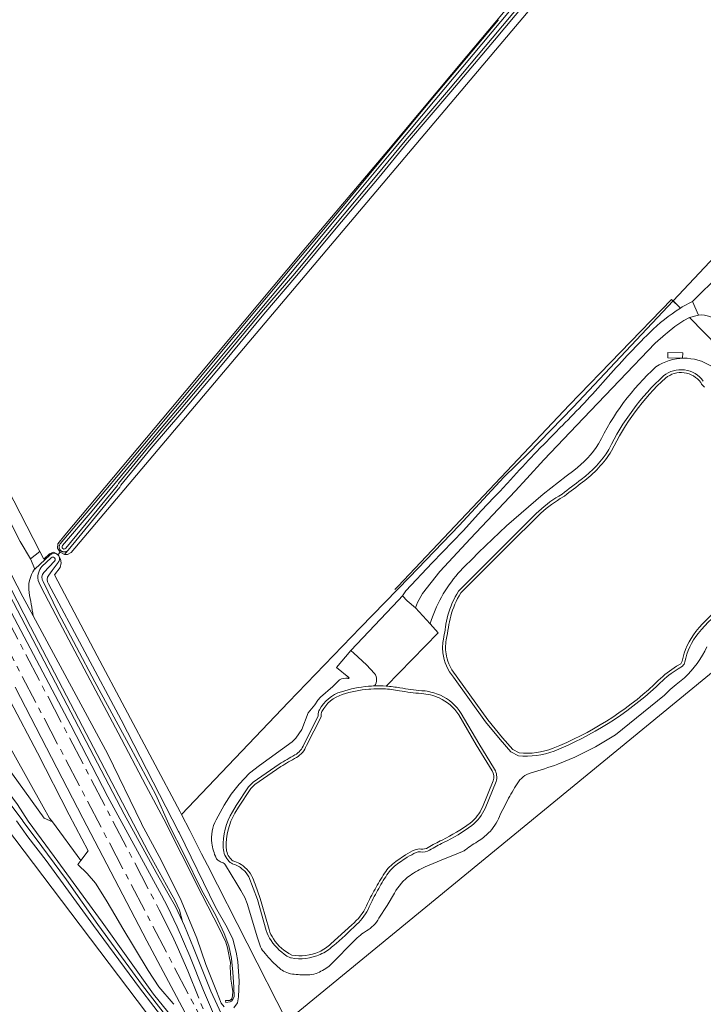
# Model space of a CAD drawing. Header units: metres. Extents: x 201541 to 204988, y 387833 to 394342.
# Tile 23 of 214: x 203981 to 204214, y 388560 to 388895. Entities that reach past the tile are written whole.
import ezdxf

# ---------------------------------------------------------------- set-up
doc = ezdxf.new("R2010")
doc.units = ezdxf.units.M
doc.linetypes.add('AM-AS', pattern=[16, 10, -2, 2, -2])
for name, color, linetype, lineweight in [('B-WE-AM-AS_SPOOR-G', 10, 'AM-AS', 18), ('B-WE-GR-BOOMTEELT-GV', 110, 'Continuous', 13), ('B-WE-GR-BOS_GEMENGD-GV', 40, 'Continuous', 13), ('B-WE-GR-BOS_LOOF-GV', 40, 'Continuous', 13), ('B-WE-GR-BOUWLAND-GV', 80, 'Continuous', 13), ('B-WE-GR-GRAS-GV', 60, 'Continuous', 13), ('B-WE-GR-GROENVOORZIENING-GV', 80, 'Continuous', 18), ('B-WE-GR-HOUTWAL-GV', 40, 'Continuous', 13), ('B-WE-GR-STRUIK-GV', 90, 'Continuous', 13), ('B-WE-GW-TALUD_KRUIN-G', 90, 'Continuous', 18), ('B-WE-IE-TERREINAFSCHEIDING_KUNSTMATIG_HEKWERK-G', 20, 'IE-TERREINAFSCHEIDING-KUNSTMATIG', 18), ('B-WE-OG-TERREIN_CULTUURSCHEIDING-GV', 7, 'Continuous', 18), ('B-WE-OG-TERREIN_ONBEGROEID-GV', 7, 'Continuous', 18), ('B-WE-OG-WATER-GV', 130, 'Continuous', 18), ('B-WE-OG-WATER_SLOOT-GV', 120, 'Continuous', 18), ('B-WE-OG-WEG-GV', 7, 'Continuous', 18), ('B-WE-VH-ONVERHARD-GV', 252, 'Continuous', 18), ('B-WE-VH-VERHARDING_FUNDERING_ZAND-GV', 7, 'Continuous', 18), ('B-WE-VH-VERHARDING_HALFVERHARDING-GV', 252, 'Continuous', 18), ('B-WE-VH-VERHARDING_OPEN-GV', 252, 'Continuous', 18)]:
    doc.layers.add(name, color=color, linetype=linetype, lineweight=lineweight)
doc.linetypes.add('IE-TERREINAFSCHEIDING-KUNSTMATIG', pattern='A,4,[82,NLCS.SHX,S=0.75,R=90,X=0,Y=0],4,-2', length=10)

msp = doc.modelspace()

# ---------------------------------------------------------------- linework, layer by layer
at = {"layer": 'B-WE-AM-AS_SPOOR-G'}
for points in [[(203860.229, 388913.218), (203871.779, 388891.526), (204028.385, 388591.85), (204032.749, 388583.082), (204034.488, 388579.363), (204038.093, 388571.076), (204043.849, 388556.733)], [(203858.532, 388906.688), (203867.052, 388890.673), (203885.049, 388856.381), (203942.028, 388747.358), (203959.42, 388713.898), (204042.133, 388555.869)]]:
    msp.add_lwpolyline(points, dxfattribs=at)
at = {"layer": 'B-WE-GR-BOOMTEELT-GV'}
msp.add_lwpolyline([(204420.056, 388559.833), (204405.027, 388577.513), (204390.095, 388595.66), (204369.187, 388619.636), (204350.345, 388640.843), (204326.717, 388667.709), (204309.992, 388687.198), (204281.115, 388720.098), (204278.417, 388722.876), (204277.46, 388722.143), (204270.93, 388717.141), (204071.83, 388553.957), (204063.783, 388547.62), (204061.021, 388545.419), (204067.015, 388534.112), (204097.525, 388475.191), (204115.22, 388442.069), (204130.946, 388411.149), (204140.409, 388393.127), (204153.538, 388382.164), (204172.451, 388366.274)], dxfattribs=at)
at = {"layer": 'B-WE-GR-BOS_GEMENGD-GV'}
msp.add_lwpolyline([(203815.768, 388909.41), (203850.464, 388844.244), (203875.799, 388797.539), (203882.978, 388783.427), (203883.045, 388783.295), (203891.934, 388765.823), (203900.878, 388746.905), (203909.015, 388732.412), (203938.583, 388693.171), (203989.169, 388623.133), (203991.942, 388621.89), (203990.917, 388623.092), (203988.856, 388626.908), (203953.694, 388689.775), (203881.774, 388821.893), (203825.649, 388922.942)], dxfattribs=at)
at = {"layer": 'B-WE-GR-BOS_LOOF-GV'}
msp.add_lwpolyline([(203985.899, 388707.892), (203985.925, 388707.916), (203984.458, 388711.476), (203980.976, 388717.352), (203974.343, 388730.322), (203947.878, 388784.398), (203928.715, 388819.606), (203913.888, 388849.513), (203892.972, 388889.446), (203877.573, 388919.095), (203861.565, 388950.339), (203856.762, 388945.334), (203840.54, 388974.863), (203842.547, 388970.528), (203851.711, 388944.959), (203872.044, 388905.991), (203882.922, 388884.839), (203892.596, 388866.029), (203914.749, 388824.763), (203937.248, 388783.078), (203962.241, 388736.422), (203981.9, 388698.472), (203985.396, 388691.994)], dxfattribs=at)
msp.add_lwpolyline([(203984.458, 388711.476), (203987.671, 388714.008), (203865.167, 388952.484), (203861.565, 388950.339), (203877.573, 388919.095), (203892.972, 388889.446), (203913.888, 388849.513), (203928.715, 388819.606), (203947.878, 388784.398), (203974.343, 388730.322), (203980.976, 388717.352)], close=True, dxfattribs=at)
for points in [[(203983.989, 388699.956, -0.1995042), (203985.899, 388707.892)], [(203985.396, 388691.994, 0.0102527), (203983.989, 388699.956)]]:
    msp.add_lwpolyline(points, format="xyb", dxfattribs=at)
at = {"layer": 'B-WE-GR-BOUWLAND-GV'}
for points in [[(203865.167, 388952.484), (203987.671, 388714.008), (203988.985, 388711.36), (203990.961, 388713.223), (203992.289, 388713.749), (203993.893, 388712.95), (203994.575, 388713.725), (203993.701, 388715.139), (203993.795, 388716.631), (203996.178, 388719.497), (204032.303, 388762.571), (204077.121, 388816.067), (204106.506, 388850.831), (204133.189, 388882.693), (204152.854, 388906.312)], [(204197.343, 388949.267), (203998.393, 388713.655), (203997.117, 388712.996), (203996.088, 388712.969), (203994.575, 388713.725), (203993.893, 388712.95), (203994.767, 388711.316), (203994.947, 388710.106), (203994.558, 388708.535), (203992.647, 388705.983), (204007.232, 388678.434), (204035.471, 388625.226), (204035.904, 388624.393), (204072.468, 388662.606), (204096.957, 388688.095), (204113.627, 388705.194), (204130.627, 388722.863), (204145.768, 388739.34), (204154.22, 388747.506), (204169.419, 388763.146), (204203.468, 388799.332), (204253.504, 388852.518), (204301.627, 388900.725)], [(204143.361, 388341.794), (204136.232, 388358.861), (204092.816, 388443.537), (204078.802, 388469.954), (204078.582, 388470.366), (204078.965, 388470.678), (204076.825, 388474.826), (204066.928, 388492.851), (204060.397, 388504.556), (204048.525, 388523.797), (204036.735, 388541.079), (204034.379, 388544.534), (204034.067, 388544.946), (204033.615, 388545.654), (204033.067, 388545.988), (204030.327, 388548.388), (203975.927, 388620.22)]]:
    msp.add_lwpolyline(points, dxfattribs=at)
at = {"layer": 'B-WE-GR-GRAS-GV'}
for points in [[(204060.1, 388513.729), (204024.102, 388581.267), (204002.294, 388623.114), (203979.22, 388667.746)], [(203977.712, 388662.82), (203986.903, 388645.365), (203997.651, 388624.213), (204004.184, 388611.99), (204001.681, 388608.65), (204000.662, 388607.29), (204003.749, 388604.278), (204006.601, 388601.005), (204010.231, 388595.185), (204013.546, 388589.637), (204015.582, 388586.031), (204024.633, 388571.206), (204028.168, 388565.59), (204033.158, 388559.897), (204033.354, 388559.674)]]:
    msp.add_lwpolyline(points, dxfattribs=at)
at = {"layer": 'B-WE-GR-GROENVOORZIENING-GV'}
for points in [[(203825.649, 388922.942), (203881.774, 388821.893), (203953.694, 388689.775), (203988.856, 388626.908), (203990.917, 388623.092), (203991.942, 388621.89), (204001.681, 388608.65), (204004.184, 388611.99), (203997.651, 388624.213), (203986.903, 388645.365), (203977.712, 388662.82), (203968.003, 388681.632), (203957.089, 388701.638), (203947.481, 388719.502), (203938.601, 388736.749), (203927.354, 388758.896), (203906.351, 388798.485), (203865.595, 388874.668), (203843.427, 388916.106)], [(204050.502, 388558.779), (204049.508, 388560.116), (204047.935, 388564.13), (204044.208, 388573.289), (204041.196, 388582.221), (204035.871, 388595.075), (204029.162, 388608.532), (204022.327, 388621.192), (204022.301, 388621.24), (204010.802, 388644.914), (203985.396, 388691.994), (203981.9, 388698.472), (203962.241, 388736.422)], [(203961.784, 388732.413), (203984.54, 388688.291), (204002.155, 388654.366), (204024.582, 388611.577), (204032.11, 388598.021), (204033.653, 388595.198), (204035.281, 388591.788), (204036.296, 388587.855), (204036.987, 388586.413), (204040.058, 388578.92), (204045.944, 388564.141), (204050.213, 388554.789)], [(203987.671, 388714.008), (203984.458, 388711.476), (203985.925, 388707.916), (203991.232, 388712.862)], [(204071.83, 388553.957), (204044.794, 388607.086), (204042.822, 388610.939), (204040.242, 388615.932), (204038.752, 388618.915), (204035.904, 388624.393), (204035.471, 388625.226), (204007.232, 388678.434), (203992.647, 388705.983), (203994.558, 388708.535), (203994.947, 388710.106), (203994.767, 388711.316), (203993.893, 388712.95), (203992.289, 388713.749), (203990.961, 388713.223), (203988.985, 388711.36), (203987.671, 388714.008)], [(203993.966, 388710.271), (203991.86, 388707.469), (203990.72, 388705.954)], [(203990.628, 388702.954), (204015.354, 388656.622), (204034.97, 388618.531), (204035.116, 388618.234), (204047.586, 388592.806), (204051.552, 388585.856), (204053.481, 388581.866), (204054.6, 388577.486), (204055.147, 388574.212), (204055.575, 388567.57), (204055.412, 388562.183), (204055.043, 388560.134), (204053.772, 388558.435)], [(203975.927, 388620.22), (204030.327, 388548.388), (204033.067, 388545.988), (204033.615, 388545.654), (204033.541, 388546.034), (204033.611, 388546.437), (204033.774, 388546.749), (204034.068, 388547.053), (204034.473, 388547.287), (204034.896, 388547.392), (204036.356, 388550.684), (204035.088, 388550.257), (204034.217, 388550.457), (204033.269, 388550.875), (204031.404, 388552.547), (204021.611, 388565.238), (204005.95, 388586.545), (203989.831, 388608.711), (203983.588, 388616.755), (203979.73, 388622.171)]]:
    msp.add_lwpolyline(points, dxfattribs=at)
for points in [[(203991.232, 388712.862, -0.8475089), (203994.148, 388710.541)], [(203994.148, 388710.541, -0.0442919), (203993.966, 388710.271)], [(203990.72, 388705.954, 0.3359506), (203990.628, 388702.954)]]:
    msp.add_lwpolyline(points, format="xyb", dxfattribs=at)
at = {"layer": 'B-WE-GR-HOUTWAL-GV'}
for points in [[(204025.592, 388749.15), (204015.295, 388736.571), (204014.929, 388735.912), (203997.301, 388714.445), (203997.218, 388714.346), (203997.095, 388714.228), (203996.088, 388712.969), (203997.117, 388712.996), (203998.393, 388713.655), (204197.343, 388949.267), (204274.693, 389040.382), (204309.052, 389082.41), (204339.219, 389117.974), (204340.863, 389116.486), (204345.771, 389100.036), (204352.592, 389075.895), (204359.455, 389051.606), (204366.453, 389026.838), (204375.249, 388995.711), (204378.144, 388986.298), (204378.779, 388982.428), (204378.649, 388981.728), (204380.969, 388981.114)], [(204160.248, 388909.38), (204142.574, 388888.237), (204127.734, 388870.542), (204112.937, 388853.288), (204103.318, 388841.506), (204088.682, 388824.103), (204075.306, 388808.037), (204064.007, 388794.831), (204050.382, 388778.385), (204036.035, 388761.312), (204025.592, 388749.15)], [(204152.854, 388906.312), (204133.189, 388882.693), (204106.506, 388850.831), (204077.121, 388816.067), (204032.303, 388762.571), (203996.178, 388719.497), (203993.795, 388716.631), (203993.701, 388715.139), (203994.575, 388713.725), (203996.088, 388712.969), (203997.095, 388714.228), (203996.961, 388714.122), (203996.818, 388714.03), (203996.666, 388713.953), (203996.507, 388713.892), (203996.343, 388713.846), (203996.175, 388713.817), (203996.005, 388713.804), (203995.834, 388713.809), (203995.665, 388713.83), (203995.499, 388713.868), (203995.337, 388713.922), (203995.182, 388713.992), (203995.034, 388714.077), (203994.895, 388714.177), (203994.767, 388714.289), (203994.651, 388714.414), (203994.548, 388714.55), (203994.458, 388714.695), (203994.384, 388714.848), (203994.325, 388715.008), (203994.282, 388715.173), (203994.256, 388715.341), (203994.246, 388715.512), (203994.253, 388715.682), (203994.278, 388715.851), (203994.319, 388716.016), (203994.376, 388716.177), (203994.448, 388716.331), (203994.536, 388716.477), (203994.627, 388716.6), (204004.71, 388728.485), (204019.766, 388746.481), (204039.275, 388769.663), (204055.138, 388788.813), (204075.298, 388812.862), (204086.126, 388825.872), (204107.071, 388851.097), (204121.638, 388868.52), (204143.967, 388895.183)], [(204205.978, 388796.851), (204203.468, 388799.332), (204169.419, 388763.146), (204154.22, 388747.506), (204145.768, 388739.34), (204130.627, 388722.863), (204113.627, 388705.194), (204096.957, 388688.095), (204072.468, 388662.606), (204035.904, 388624.393), (204038.752, 388618.915), (204040.242, 388615.932), (204042.822, 388610.939), (204044.794, 388607.086), (204071.83, 388553.957), (204270.93, 388717.141), (204270.09, 388718.123)], [(204270.107, 388722.174), (204264.444, 388729.741), (204261.195, 388734.669), (204241.4, 388755.56), (204233.243, 388766.968), (204228.804, 388773.487), (204209.1, 388793.655), (204207.131, 388792.696), (204204.1, 388790.636)], [(204204.1, 388790.636), (204201.526, 388788.459), (204200.961, 388787.981), (204197.331, 388784.924), (204185.227, 388772.233), (204173.01, 388759.422), (204159.489, 388745.257), (204153.592, 388738.826), (204149.687, 388734.569), (204134.482, 388718.437), (204123.974, 388707.105), (204118.042, 388699.688), (204116.341, 388696.637), (204115.674, 388694.741), (204120.665, 388689.292)], [(204092.977, 388671), (204088.817, 388674.496), (204093.658, 388680.257), (204109.88, 388697.386), (204111.241, 388698.836), (204112.399, 388700.572), (204121.392, 388710.081), (204131.942, 388721.037), (204138.172, 388727.944), (204142.37, 388732.319)], [(204047.71, 388622.501), (204050.532, 388627.518), (204052.848, 388631.244), (204055.644, 388634.638), (204059.144, 388638.433), (204062.541, 388641.074), (204073.716, 388649.086), (204074.877, 388650.372), (204076.954, 388653.288), (204079.16, 388659.041), (204081.437, 388661.738), (204082.43, 388663.321), (204083.34, 388664.297), (204087.492, 388667.978), (204089.796, 388670.205)], [(204207.364, 388670.868), (204205.168, 388669.094), (204204.505, 388668.609), (204203.87, 388668.115), (204203.21, 388667.563), (204202.545, 388666.974), (204201.879, 388666.356), (204201.241, 388665.739), (204200.539, 388665.015), (204183.871, 388651.518), (204177.056, 388647.378), (204170.05, 388643.845), (204164.266, 388641.451)], [(204147.04, 388629.143), (204145.43, 388626.043), (204144.665, 388624.53)], [(204131.701, 388611.713), (204129.841, 388610.966), (204124.456, 388608.802), (204118.976, 388606.499)], [(204062.823, 388579.204), (204061.876, 388582.326), (204058.334, 388593.999), (204057.571, 388596.079), (204056.188, 388598.459), (204054.772, 388600.73), (204050.958, 388607.089)], [(204108.53, 388597.527), (204106.016, 388593.299), (204103.23, 388588.991)], [(204098.949, 388584.703), (204097.988, 388584.084)], [(204095.854, 388582.287), (204086.133, 388572.521)]]:
    msp.add_lwpolyline(points, dxfattribs=at)
for points in [[(204195.517, 388788.573, -0.0559844), (204205.978, 388796.851)], [(204180.49, 388772.598, -0.0173533), (204195.517, 388788.573)], [(204197.651, 388776.842, -0.3024339), (204216.577, 388777.073)], [(204178.124, 388750.684, -0.0957153), (204197.651, 388776.842)], [(204165.813, 388756.946, 0.0164518), (204180.49, 388772.598)], [(204155.305, 388746.182, -0.0064876), (204165.813, 388756.946)], [(204169.659, 388741.594, 0.0926823), (204178.124, 388750.684)], [(204147.065, 388737.267, -0.0071703), (204155.305, 388746.182)], [(204130.262, 388706.546, -0.0421918), (204169.659, 388741.594)], [(204142.37, 388732.319, 0.0135838), (204147.065, 388737.267)], [(204120.665, 388689.292, -0.10425), (204130.262, 388706.546)], [(204214.986, 388681.522, -0.0940117), (204207.364, 388670.868)], [(204089.796, 388670.205, -0.1700458), (204092.672, 388670.768)], [(204092.672, 388670.768, 1.253138), (204092.977, 388671)], [(204164.266, 388641.451, -0.0112569), (204155.132, 388638.558)], [(204155.132, 388638.558, 0.1881668), (204150.317, 388634.854)], [(204150.317, 388634.854, 0.0113591), (204147.04, 388629.143)], [(204144.665, 388624.53, -0.0942319), (204141.109, 388618.609)], [(204046.312, 388614.607, -0.1532747), (204047.71, 388622.501)], [(204141.109, 388618.609, -0.0712053), (204137.405, 388615.487)], [(204047.753, 388609.513, -0.0736119), (204046.312, 388614.607)], [(204137.405, 388615.487, 0.0158296), (204132.748, 388612.365)], [(204132.748, 388612.365, -0.0323996), (204131.701, 388611.713)], [(204048.634, 388608.556, -0.1621255), (204047.753, 388609.513)], [(204049.766, 388608.048, -0.0425544), (204048.634, 388608.556)], [(204050.958, 388607.089, 0.1734374), (204049.766, 388608.048)], [(204118.976, 388606.499, 0.0474722), (204113.835, 388603.573)], [(204113.835, 388603.573, 0.1100313), (204108.53, 388597.527)], [(204103.23, 388588.991, -0.1368888), (204098.949, 388584.703)], [(204097.988, 388584.084, 0.0226702), (204095.854, 388582.287)], [(204064.436, 388576.998, -0.076702), (204062.823, 388579.204)], [(204069.365, 388571.934, -0.0425288), (204064.436, 388576.998)], [(204071.256, 388570.719, -0.0714534), (204069.365, 388571.934)], [(204073.741, 388569.999, -0.0732682), (204071.256, 388570.719)], [(204078.907, 388569.666, -0.0354265), (204073.741, 388569.999)], [(204081.791, 388570.206, -0.0894398), (204078.907, 388569.666)], [(204086.133, 388572.521, -0.0629169), (204081.791, 388570.206)]]:
    msp.add_lwpolyline(points, format="xyb", dxfattribs=at)
msp.add_lwpolyline([(204206.753, 388779.878), (204201.707, 388780.003), (204201.752, 388781.817), (204206.798, 388781.693)], close=True, dxfattribs=at)
at = {"layer": 'B-WE-GR-STRUIK-GV'}
msp.add_lwpolyline([(203903.391, 388840.578), (203980.111, 388694.033), (204016.371, 388624.485), (204027.315, 388604.639), (204031.305, 388597.594), (204033.852, 388592.953), (204036.296, 388587.855), (204035.281, 388591.788), (204033.653, 388595.198), (204032.11, 388598.021), (204024.582, 388611.577), (204002.155, 388654.366), (203984.54, 388688.291), (203961.784, 388732.413), (203905.951, 388839.213)], close=True, dxfattribs=at)
at = {"layer": 'B-WE-GW-TALUD_KRUIN-G'}
msp.add_lwpolyline([(204036.296, 388587.855), (204035.281, 388591.788), (204033.653, 388595.198), (204032.11, 388598.021), (204024.582, 388611.577), (204002.155, 388654.366), (203984.54, 388688.291), (203961.784, 388732.413), (203905.951, 388839.213), (203903.391, 388840.578)], dxfattribs=at)
at = {"layer": 'B-WE-IE-TERREINAFSCHEIDING_KUNSTMATIG_HEKWERK-G'}
for points in [[(204202.938, 388799.856), (204168.203, 388763.906), (204109.658, 388702.081), (204108.636, 388701.018)], [(204202.938, 388799.856), (204205.978, 388796.851)]]:
    msp.add_lwpolyline(points, dxfattribs=at)
at = {"layer": 'B-WE-OG-TERREIN_CULTUURSCHEIDING-GV'}
for points in [[(204216.577, 388777.073, 0.3024339), (204197.651, 388776.842)], [(204197.651, 388776.842, 0.0957153), (204178.124, 388750.684)], [(204200.271, 388773.818, -0.4305657), (204213.795, 388772.057)], [(204181.629, 388748.744, -0.0960682), (204200.271, 388773.818)], [(204178.124, 388750.684, -0.0926823), (204169.659, 388741.594)], [(204172.211, 388738.506, 0.0926986), (204181.629, 388748.744)], [(204169.659, 388741.594, 0.0421918), (204130.262, 388706.546)], [(204165.646, 388733.514, -0.0020118), (204172.211, 388738.506)], [(204156.85, 388726.88, -0.060205), (204164.552, 388732.866)], [(204130.262, 388706.546, 0.10425), (204120.665, 388689.292)], [(204126.752, 388692.216, -0.0675787), (204130.31, 388700.447)], [(204221.974, 388695.397, 0.0712435), (204212.066, 388686.047)], [(204125.92, 388688.219, -0.0334806), (204126.752, 388692.216)], [(204125.217, 388684.117, 0.0124246), (204125.78, 388687.256)], [(204125.043, 388679.398, -0.0784014), (204125.217, 388684.117)], [(204212.066, 388686.047, 0.1179235), (204207.514, 388676.315)], [(204207.364, 388670.868, 0.0940117), (204214.986, 388681.522)], [(204128.67, 388671.127, -0.1410619), (204125.043, 388679.398)], [(204207.514, 388676.315, -0.1803953), (204206.667, 388674.934)], [(204092.672, 388670.768, 0.1700458), (204089.796, 388670.205)], [(204092.977, 388671, -1.253138), (204092.672, 388670.768)], [(204101.778, 388668.168, 0.3383903), (204101.701, 388672.376)], [(204090.449, 388666.201, -0.0554897), (204099.693, 388668.044)], [(204099.693, 388668.044, -0.0048077), (204101.778, 388668.168)], [(204105.659, 388668.102, -0.0306881), (204110.413, 388667.488)], [(204110.413, 388667.488, 0.0169258), (204117.806, 388666.545)], [(204197.747, 388667.881, -0.0907818), (204162.935, 388645.97)], [(204082.931, 388659.96, -0.1950129), (204090.449, 388666.201)], [(204117.806, 388666.545, 0.0016477), (204118.957, 388666.443)], [(204118.957, 388666.443, -0.0762483), (204124.167, 388664.986)], [(204124.167, 388664.986, -0.1457836), (204131.28, 388658.819)], [(204082.58, 388658.752, -0.1053762), (204082.931, 388659.96)], [(204074.614, 388644.646, 0.1875154), (204077.591, 388648.202)], [(204069.279, 388641.532, -0.01241), (204074.614, 388644.646)], [(204162.935, 388645.97, -0.1190784), (204150.775, 388644.374)], [(204155.132, 388638.558, 0.0112569), (204164.266, 388641.451)], [(204142.651, 388639.768, -0.2154403), (204143.169, 388635.563)], [(204150.317, 388634.854, -0.1881668), (204155.132, 388638.558)], [(204147.04, 388629.143, -0.0113591), (204150.317, 388634.854)], [(204139.406, 388626.434, -0.1352741), (204134.905, 388620.645)], [(204050.194, 388612.969, -0.1433366), (204053.315, 388625.296)], [(204141.109, 388618.609, 0.0942319), (204144.665, 388624.53)], [(204047.71, 388622.501, 0.1532747), (204046.312, 388614.607)], [(204134.905, 388620.645, -0.0476853), (204125.192, 388614.758)], [(204137.405, 388615.487, 0.0712053), (204141.109, 388618.609)], [(204046.312, 388614.607, 0.0736119), (204047.753, 388609.513)], [(204052.161, 388608.381, -0.1859431), (204050.194, 388612.969)], [(204125.192, 388614.758, 0.022275), (204120.522, 388612.246)], [(204132.748, 388612.365, -0.0158296), (204137.405, 388615.487)], [(204115.957, 388611.383, 0.0267743), (204112.878, 388609.809)], [(204117.379, 388611.591, 0.1379681), (204115.957, 388611.383)], [(204120.522, 388612.246, -0.1676217), (204117.379, 388611.591)], [(204131.701, 388611.713, 0.0323996), (204132.748, 388612.365)], [(204047.753, 388609.513, 0.1621255), (204048.634, 388608.556)], [(204048.634, 388608.556, 0.0425544), (204049.766, 388608.048)], [(204049.766, 388608.048, -0.1734374), (204050.958, 388607.089)], [(204053.856, 388607.35, -0.1260411), (204052.161, 388608.381)], [(204055.713, 388606.465, 0.0745918), (204053.856, 388607.35)], [(204056.946, 388605.535, 0.0255099), (204055.713, 388606.465)], [(204109.572, 388607.512, 0.0972082), (204105.979, 388603.801)], [(204113.835, 388603.573, -0.0474722), (204118.976, 388606.499)], [(204058.872, 388603.117, 0.1003328), (204056.946, 388605.535)], [(204105.979, 388603.801, 0.0176706), (204102.779, 388598.466)], [(204108.53, 388597.527, -0.1100313), (204113.835, 388603.573)], [(204102.779, 388598.466, 0.0185557), (204099.943, 388592.851)], [(204099.943, 388592.851, -0.0971944), (204095.696, 388586.954)], [(204095.696, 388586.954, -0.0184032), (204087.58, 388579.526)], [(204098.949, 388584.703, 0.1368888), (204103.23, 388588.991)], [(204066.455, 388581.44, -0.0686429), (204064.848, 388584.846)], [(204095.854, 388582.287, -0.0226702), (204097.988, 388584.084)], [(204072.859, 388575.571, -0.1260475), (204066.455, 388581.44)], [(204087.58, 388579.526, -0.0809998), (204083.241, 388576.664)], [(204062.823, 388579.204, 0.076702), (204064.436, 388576.998)], [(204064.436, 388576.998, 0.0425288), (204069.365, 388571.934)], [(204083.241, 388576.664, -0.1519909), (204073.338, 388575.469)], [(204073.338, 388575.469, -0.012408), (204072.859, 388575.571)], [(204069.365, 388571.934, 0.0714534), (204071.256, 388570.719)], [(204071.256, 388570.719, 0.0732682), (204073.741, 388569.999)], [(204073.741, 388569.999, 0.0354265), (204078.907, 388569.666)], [(204078.907, 388569.666, 0.0894398), (204081.791, 388570.206)], [(204081.791, 388570.206, 0.0629169), (204086.133, 388572.521)]]:
    msp.add_lwpolyline(points, format="xyb", dxfattribs=at)
for points in [[(204164.552, 388732.866), (204165.646, 388733.514)], [(204130.31, 388700.447), (204146.778, 388716.892), (204156.85, 388726.88)], [(204120.665, 388689.292), (204123.446, 388686.256), (204105.659, 388668.102)], [(204125.78, 388687.256), (204125.821, 388687.529), (204125.92, 388688.219)], [(204094.655, 388679.354), (204093.658, 388680.257), (204088.817, 388674.496), (204092.977, 388671)], [(204101.701, 388672.376), (204099.035, 388675.386), (204094.655, 388679.354)], [(204206.667, 388674.934), (204205.263, 388674.017), (204202.851, 388672.356), (204202.095, 388671.802), (204201.358, 388671.229), (204200.601, 388670.596), (204199.858, 388669.938), (204199.127, 388669.259), (204198.414, 388668.569), (204197.747, 388667.881)], [(204089.796, 388670.205), (204087.492, 388667.978), (204083.34, 388664.297), (204082.43, 388663.321), (204081.437, 388661.738), (204079.16, 388659.041), (204076.954, 388653.288), (204074.877, 388650.372), (204073.716, 388649.086), (204062.541, 388641.074), (204059.144, 388638.433), (204055.644, 388634.638), (204052.848, 388631.244), (204050.532, 388627.518), (204047.71, 388622.501)], [(204150.775, 388644.374), (204148.236, 388645.68), (204144.569, 388649.867), (204139.511, 388655.973), (204128.67, 388671.127)], [(204164.266, 388641.451), (204170.05, 388643.845), (204177.056, 388647.378), (204183.871, 388651.518), (204200.539, 388665.015), (204201.241, 388665.739), (204201.879, 388666.356), (204202.545, 388666.974), (204203.21, 388667.563), (204203.87, 388668.115), (204204.505, 388668.609), (204205.168, 388669.094), (204207.364, 388670.868)], [(204077.591, 388648.202), (204082.516, 388657.885), (204082.58, 388658.752)], [(204131.28, 388658.819), (204137.283, 388648.595), (204142.651, 388639.768)], [(204053.315, 388625.296), (204054.541, 388627.435), (204058.794, 388633.795), (204060.336, 388635.363), (204069.279, 388641.532)], [(204143.169, 388635.563), (204139.406, 388626.434)], [(204144.665, 388624.53), (204145.43, 388626.043), (204147.04, 388629.143)], [(204112.878, 388609.809), (204109.572, 388607.512)], [(204118.976, 388606.499), (204124.456, 388608.802), (204129.841, 388610.966), (204131.701, 388611.713)], [(204050.958, 388607.089), (204054.772, 388600.73), (204056.188, 388598.459), (204057.571, 388596.079), (204058.334, 388593.999), (204061.876, 388582.326), (204062.823, 388579.204)], [(204064.848, 388584.846), (204061.853, 388595.361), (204058.872, 388603.117)], [(204103.23, 388588.991), (204106.016, 388593.299), (204108.53, 388597.527)], [(204097.988, 388584.084), (204098.949, 388584.703)], [(204086.133, 388572.521), (204095.854, 388582.287)]]:
    msp.add_lwpolyline(points, dxfattribs=at)
at = {"layer": 'B-WE-OG-TERREIN_ONBEGROEID-GV'}
for points in [[(204111.241, 388698.836), (204109.88, 388697.386), (204093.658, 388680.257), (204094.655, 388679.354), (204099.035, 388675.386), (204101.701, 388672.376)], [(204105.659, 388668.102), (204123.446, 388686.256), (204120.665, 388689.292), (204115.674, 388694.741), (204112.899, 388697.14), (204111.241, 388698.836)]]:
    msp.add_lwpolyline(points, dxfattribs=at)
for points in [[(204101.701, 388672.376, -0.3383903), (204101.778, 388668.168)], [(204101.778, 388668.168, -0.0190661), (204105.659, 388668.102)]]:
    msp.add_lwpolyline(points, format="xyb", dxfattribs=at)
at = {"layer": 'B-WE-OG-WATER-GV'}
for points in [[(204213.499, 388976.813), (204191.898, 388950.993), (204167.868, 388922.29), (204144.734, 388894.542), (204122.405, 388867.878), (204107.839, 388850.456), (204086.895, 388825.232), (204076.066, 388812.221), (204055.907, 388788.173), (204040.042, 388769.022), (204020.532, 388745.838), (204005.475, 388727.841), (203995.411, 388715.978)], [(203996.534, 388715.086), (204014.098, 388736.476), (204014.465, 388737.135), (204024.825, 388749.792), (204035.273, 388761.959), (204049.614, 388779.026), (204063.242, 388795.475), (204074.541, 388808.682), (204087.916, 388824.745), (204102.548, 388842.144), (204112.17, 388853.93), (204126.971, 388871.188), (204141.807, 388888.879), (204159.483, 388910.024), (204174.876, 388928.154), (204184.809, 388939.722), (204196.151, 388953.065), (204211.229, 388971.104)], [(204214.174, 388770.005), (204213.662, 388770.496), (204213.22, 388771.037), (204212.952, 388771.516)], [(204166.49, 388732.851), (204165.064, 388732.007)], [(204157.554, 388726.169), (204147.484, 388716.183), (204131.104, 388699.826)], [(203991.535, 388711.763), (203988.394, 388708.907)], [(203989.004, 388706.799), (203992.655, 388710.627)], [(203987.387, 388703.333), (203988.16, 388701.797), (203994.363, 388689.89), (204004.828, 388670.104), (204014.389, 388652.21), (204023.772, 388634.205), (204030.79, 388621.046), (204030.814, 388620.999), (204036.009, 388610.552), (204043.049, 388596.833), (204048.91, 388585.381), (204049.958, 388583.228), (204051.085, 388580.805), (204051.603, 388578.938), (204051.999, 388577.198), (204052.324, 388575.453), (204052.688, 388573.958), (204052.586, 388572.307), (204052.651, 388570.486), (204052.811, 388568.257), (204053.129, 388566.175), (204053.437, 388564.012), (204053.327, 388562.545), (204053.116, 388561.505), (204052.369, 388561.026), (204050.906, 388561.019), (204051.038, 388560.263), (204052.537, 388560.493), (204052.998, 388560.721), (204053.492, 388561.368), (204053.858, 388562.336), (204053.76, 388565.558), (204053.434, 388570.603), (204053.044, 388575.269), (204052.091, 388579.549), (204050.488, 388583.77), (204047.603, 388589.905), (204042.819, 388598.725), (204036.993, 388610.448), (204031.682, 388620.979), (204031.658, 388621.026), (204027.154, 388631.009), (204018.72, 388646.923), (204006.464, 388669.536), (203993.923, 388693.151), (203988.779, 388703.696)], [(204126.239, 388678.353), (204126.48, 388677.425), (204126.715, 388676.638), (204127.064, 388675.698), (204127.391, 388674.952), (204127.709, 388674.331), (204128.127, 388673.605), (204140.304, 388656.584), (204145.33, 388650.516), (204148.863, 388646.482), (204151.065, 388645.349)], [(204197.049, 388668.598), (204197.707, 388669.277), (204198.439, 388669.985), (204199.186, 388670.679), (204199.949, 388671.354), (204200.73, 388672.007), (204201.492, 388672.6), (204202.272, 388673.171), (204204.706, 388674.848), (204206.08, 388675.745)], [(204083.577, 388658.679), (204083.499, 388657.611), (204078.514, 388647.811)], [(204141.797, 388639.248), (204136.425, 388648.082), (204130.427, 388658.297)], [(204069.826, 388640.694), (204060.982, 388634.594), (204059.573, 388633.161), (204055.372, 388626.879), (204054.179, 388624.794)], [(203970.924, 388636.613), (203981.827, 388622.165), (203981.86, 388622.122), (203986.111, 388616.56), (203996.719, 388602.099), (204007.449, 388586.879), (204022.652, 388566.113), (204033.571, 388551.955), (204034.702, 388551.252), (204035.407, 388551.214), (204037.136, 388552.325), (204037.342, 388552.59), (204037.432, 388552.807), (204037.358, 388553.014), (204037.153, 388553.188), (204036.264, 388552.625), (204035.824, 388552.52), (204035.294, 388552.607), (204034.239, 388553.467), (204026.462, 388563.147), (204008.927, 388587.611), (203992.565, 388610.075), (203983.667, 388622.081), (203980.031, 388627.707)], [(204138.482, 388626.816), (204142.214, 388635.86)], [(204109.001, 388608.333), (204112.341, 388610.653)], [(204061.033, 388600.632), (204062.802, 388595.677), (204063.365, 388593.848), (204065.806, 388585.13)], [(204086.902, 388580.261), (204093.998, 388586.804)]]:
    msp.add_lwpolyline(points, dxfattribs=at)
for points in [[(204212.952, 388771.516, 0.4275018), (204200.924, 388773.06)], [(204200.924, 388773.06, 0.0961907), (204182.507, 388748.262)], [(204182.507, 388748.262, -0.0944844), (204172.644, 388737.582)], [(204172.644, 388737.582, 0.0063388), (204166.49, 388732.851)], [(204165.064, 388732.007, 0.0602272), (204157.554, 388726.169)], [(203995.411, 388715.978, 1.0179716), (203996.534, 388715.086)], [(203992.655, 388710.627, 1.1028222), (203991.535, 388711.763)], [(203988.394, 388708.907, 0.1308364), (203987.219, 388706.629)], [(203987.219, 388706.629, 0.2117476), (203987.387, 388703.333)], [(203988.779, 388703.696, -0.3179737), (203989.004, 388706.799)], [(204131.104, 388699.826, 0.066634), (204127.715, 388691.946)], [(204211.283, 388686.669, -0.0713114), (204221.398, 388696.214)], [(204127.715, 388691.946, 0.0341121), (204126.911, 388688.079)], [(204126.911, 388688.079, -0.0158412), (204126.197, 388683.916)], [(204126.197, 388683.916, 0.1013852), (204126.239, 388678.353)], [(204206.545, 388676.584, -0.1167906), (204211.283, 388686.669)], [(204206.08, 388675.745, 0.1889441), (204206.545, 388676.584)], [(204099.778, 388667.048, 0.0554016), (204090.752, 388665.248)], [(204100.497, 388667.103, 0.004254), (204099.778, 388667.048)], [(204104.729, 388667.152, 0.0276483), (204100.497, 388667.103)], [(204110.238, 388666.503, 0.0364714), (204104.729, 388667.152)], [(204162.569, 388646.901, 0.0907356), (204197.049, 388668.598)], [(204090.752, 388665.248, 0.1950173), (204083.812, 388659.487)], [(204117.713, 388665.549, -0.0168916), (204110.238, 388666.503)], [(204123.755, 388664.075, 0.0930497), (204117.713, 388665.549)], [(204130.427, 388658.297, 0.145553), (204123.755, 388664.075)], [(204083.812, 388659.487, 0.1049586), (204083.577, 388658.679)], [(204078.514, 388647.811, -0.1848976), (204075.096, 388643.77)], [(204151.065, 388645.349, 0.1171783), (204162.569, 388646.901)], [(204075.096, 388643.77, 0.0124805), (204069.826, 388640.694)], [(204142.214, 388635.86, 0.215181), (204141.797, 388639.248)], [(204134.307, 388621.447, 0.1353777), (204138.482, 388626.816)], [(204054.179, 388624.794, 0.1434469), (204051.194, 388613.006)], [(204124.758, 388615.659, 0.0477816), (204134.307, 388621.447)], [(204051.194, 388613.006, 0.1862531), (204052.877, 388609.08)], [(204117.506, 388612.583, 0.1677671), (204120.01, 388613.105)], [(204120.01, 388613.105, -0.0222357), (204124.758, 388615.659)], [(204112.341, 388610.653, -0.0271689), (204115.55, 388612.296)], [(204115.55, 388612.296, -0.1375645), (204117.506, 388612.583)], [(204052.877, 388609.08, 0.1267736), (204054.147, 388608.307)], [(204054.147, 388608.307, -0.0746467), (204056.272, 388607.293)], [(204056.272, 388607.293, -0.0259713), (204057.588, 388606.301)], [(204057.588, 388606.301, -0.1001342), (204059.763, 388603.573)], [(204105.14, 388604.345, -0.0974659), (204109.001, 388608.333)], [(204059.763, 388603.573, -0.0325856), (204061.033, 388600.632)], [(204101.904, 388598.95, -0.017474), (204105.14, 388604.345)], [(204099.034, 388593.268, -0.0186879), (204101.904, 388598.95)], [(204093.998, 388586.804, 0.1163463), (204099.034, 388593.268)], [(204065.806, 388585.13, 0.0684227), (204067.293, 388581.986)], [(204067.293, 388581.986, 0.1388762), (204073.519, 388576.453)], [(204082.832, 388577.576, 0.0807176), (204086.902, 388580.261)], [(204073.519, 388576.453, 0.1519429), (204082.832, 388577.576)]]:
    msp.add_lwpolyline(points, format="xyb", dxfattribs=at)
at = {"layer": 'B-WE-OG-WATER_SLOOT-GV'}
for points in [[(203995.411, 388715.978), (204005.475, 388727.841), (204020.532, 388745.838), (204040.042, 388769.022), (204055.907, 388788.173), (204076.066, 388812.221), (204086.895, 388825.232), (204107.839, 388850.456), (204122.405, 388867.878), (204144.734, 388894.542), (204167.868, 388922.29), (204191.898, 388950.993), (204213.499, 388976.813)], [(204211.229, 388971.104), (204196.151, 388953.065), (204184.809, 388939.722), (204174.876, 388928.154), (204159.483, 388910.024), (204141.807, 388888.879), (204126.971, 388871.188), (204112.17, 388853.93), (204102.548, 388842.144), (204087.916, 388824.745), (204074.541, 388808.682), (204063.242, 388795.475), (204049.614, 388779.026), (204035.273, 388761.959), (204024.825, 388749.792), (204014.465, 388737.135), (204014.098, 388736.476), (203996.534, 388715.086)], [(204143.967, 388895.183), (204121.638, 388868.52), (204107.071, 388851.097), (204086.126, 388825.872), (204075.298, 388812.862), (204055.138, 388788.813), (204039.275, 388769.663), (204019.766, 388746.481), (204004.71, 388728.485), (203994.627, 388716.6), (203994.536, 388716.477), (203994.448, 388716.331), (203994.376, 388716.177), (203994.319, 388716.016), (203994.278, 388715.851), (203994.253, 388715.682), (203994.246, 388715.512), (203994.256, 388715.341), (203994.282, 388715.173), (203994.325, 388715.008), (203994.384, 388714.848), (203994.458, 388714.695), (203994.548, 388714.55), (203994.651, 388714.414), (203994.767, 388714.289), (203994.895, 388714.177), (203995.034, 388714.077), (203995.182, 388713.992), (203995.337, 388713.922), (203995.499, 388713.868), (203995.665, 388713.83), (203995.834, 388713.809), (203996.005, 388713.804), (203996.175, 388713.817), (203996.343, 388713.846), (203996.507, 388713.892), (203996.666, 388713.953), (203996.818, 388714.03), (203996.961, 388714.122), (203997.095, 388714.228), (203997.218, 388714.346), (203997.301, 388714.445), (204014.929, 388735.912), (204015.295, 388736.571), (204025.592, 388749.15), (204036.035, 388761.312), (204050.382, 388778.385), (204064.007, 388794.831), (204075.306, 388808.037), (204088.682, 388824.103), (204103.318, 388841.506), (204112.937, 388853.288), (204127.734, 388870.542), (204142.574, 388888.237), (204160.248, 388909.38)], [(204212.952, 388771.516), (204213.22, 388771.037), (204213.662, 388770.496), (204214.174, 388770.005)], [(204034.702, 388551.252), (204033.571, 388551.955), (204022.652, 388566.113), (204007.449, 388586.879), (203996.719, 388602.099), (203986.111, 388616.56), (203981.86, 388622.122), (203981.827, 388622.165), (203970.924, 388636.613), (203962.073, 388649.478), (203952.766, 388662.344), (203942.606, 388676.68), (203932.728, 388689.757), (203921.641, 388705.772), (203909.214, 388722.678), (203901.373, 388734.811)], [(204165.646, 388733.514), (204164.552, 388732.866)], [(204165.064, 388732.007), (204166.49, 388732.851)], [(204156.85, 388726.88), (204146.778, 388716.892), (204130.31, 388700.447)], [(204131.104, 388699.826), (204147.484, 388716.183), (204157.554, 388726.169)], [(203991.232, 388712.862), (203985.925, 388707.916), (203985.899, 388707.892)], [(203988.394, 388708.907), (203991.535, 388711.763)], [(203992.655, 388710.627), (203989.004, 388706.799)], [(203990.72, 388705.954), (203991.86, 388707.469), (203993.966, 388710.271)], [(203988.779, 388703.696), (203993.923, 388693.151), (204006.464, 388669.536), (204018.72, 388646.923), (204027.154, 388631.009), (204031.658, 388621.026), (204031.682, 388620.979), (204036.993, 388610.448), (204042.819, 388598.725), (204047.603, 388589.905), (204050.488, 388583.77), (204052.091, 388579.549), (204053.044, 388575.269), (204053.434, 388570.603), (204053.76, 388565.558), (204053.858, 388562.336), (204053.492, 388561.368), (204052.998, 388560.721), (204052.537, 388560.493), (204051.038, 388560.263), (204050.906, 388561.019), (204052.369, 388561.026), (204053.116, 388561.505), (204053.327, 388562.545), (204053.437, 388564.012), (204053.129, 388566.175), (204052.811, 388568.257), (204052.651, 388570.486), (204052.586, 388572.307), (204052.688, 388573.958), (204052.324, 388575.453), (204051.999, 388577.198), (204051.603, 388578.938), (204051.085, 388580.805), (204049.958, 388583.228), (204048.91, 388585.381), (204043.049, 388596.833), (204036.009, 388610.552), (204030.814, 388620.999), (204030.79, 388621.046)], [(204030.79, 388621.046), (204023.772, 388634.205), (204014.389, 388652.21), (204004.828, 388670.104), (203994.363, 388689.89), (203988.16, 388701.797), (203987.387, 388703.333)], [(204053.772, 388558.435), (204055.043, 388560.134), (204055.412, 388562.183), (204055.575, 388567.57), (204055.147, 388574.212), (204054.6, 388577.486), (204053.481, 388581.866), (204051.552, 388585.856), (204047.586, 388592.806), (204035.116, 388618.234), (204034.97, 388618.531), (204015.354, 388656.622), (203990.628, 388702.954)], [(203931.83, 388694.045), (203948.226, 388671.487), (203965.049, 388647.928), (203980.031, 388627.707), (203983.667, 388622.081), (203992.565, 388610.075), (204008.927, 388587.611), (204026.462, 388563.147), (204034.239, 388553.467), (204035.294, 388552.607), (204035.824, 388552.52), (204036.264, 388552.625), (204037.153, 388553.188), (204037.358, 388553.014), (204037.432, 388552.807), (204037.342, 388552.59), (204037.136, 388552.325), (204035.407, 388551.214), (204034.702, 388551.252)], [(204033.354, 388559.674), (204033.158, 388559.897), (204028.168, 388565.59), (204024.633, 388571.206), (204015.582, 388586.031), (204013.546, 388589.637), (204010.231, 388595.185), (204006.601, 388601.005), (204003.749, 388604.278), (204000.662, 388607.29), (204001.681, 388608.65), (203991.942, 388621.89), (203989.169, 388623.133), (203938.583, 388693.171)], [(203985.396, 388691.994), (204010.802, 388644.914), (204022.301, 388621.24), (204022.327, 388621.192), (204029.162, 388608.532), (204035.871, 388595.075), (204041.196, 388582.221), (204044.208, 388573.289), (204047.935, 388564.13), (204049.508, 388560.116), (204050.502, 388558.779)], [(204125.92, 388688.219), (204125.821, 388687.529), (204125.78, 388687.256)], [(204151.065, 388645.349), (204148.863, 388646.482), (204145.33, 388650.516), (204140.304, 388656.584), (204128.127, 388673.605), (204127.709, 388674.331), (204127.391, 388674.952), (204127.064, 388675.698), (204126.715, 388676.638), (204126.48, 388677.425), (204126.239, 388678.353)], [(204206.08, 388675.745), (204204.706, 388674.848), (204202.272, 388673.171), (204201.492, 388672.6), (204200.73, 388672.007), (204199.949, 388671.354), (204199.186, 388670.679), (204198.439, 388669.985), (204197.707, 388669.277), (204197.049, 388668.598)], [(204197.747, 388667.881), (204198.414, 388668.569), (204199.127, 388669.259), (204199.858, 388669.938), (204200.601, 388670.596), (204201.358, 388671.229), (204202.095, 388671.802), (204202.851, 388672.356), (204205.263, 388674.017), (204206.667, 388674.934)], [(204128.67, 388671.127), (204139.511, 388655.973), (204144.569, 388649.867), (204148.236, 388645.68), (204150.775, 388644.374)], [(204082.58, 388658.752), (204082.516, 388657.885), (204077.591, 388648.202)], [(204078.514, 388647.811), (204083.499, 388657.611), (204083.577, 388658.679)], [(204130.427, 388658.297), (204136.425, 388648.082), (204141.797, 388639.248)], [(204142.651, 388639.768), (204137.283, 388648.595), (204131.28, 388658.819)], [(204069.279, 388641.532), (204060.336, 388635.363), (204058.794, 388633.795), (204054.541, 388627.435), (204053.315, 388625.296)], [(204054.179, 388624.794), (204055.372, 388626.879), (204059.573, 388633.161), (204060.982, 388634.594), (204069.826, 388640.694)], [(204142.214, 388635.86), (204138.482, 388626.816)], [(204139.406, 388626.434), (204143.169, 388635.563)], [(203979.73, 388622.171), (203983.588, 388616.755), (203989.831, 388608.711), (204005.95, 388586.545), (204021.611, 388565.238), (204031.404, 388552.547)], [(204112.341, 388610.653), (204109.001, 388608.333)], [(204109.572, 388607.512), (204112.878, 388609.809)], [(204058.872, 388603.117), (204061.853, 388595.361), (204064.848, 388584.846)], [(204065.806, 388585.13), (204063.365, 388593.848), (204062.802, 388595.677), (204061.033, 388600.632)], [(204093.998, 388586.804), (204086.902, 388580.261)]]:
    msp.add_lwpolyline(points, dxfattribs=at)
for points in [[(204213.795, 388772.057, 0.4305657), (204200.271, 388773.818)], [(204200.924, 388773.06, -0.4275018), (204212.952, 388771.516)], [(204200.271, 388773.818, 0.0960682), (204181.629, 388748.744)], [(204182.507, 388748.262, -0.0961907), (204200.924, 388773.06)], [(204181.629, 388748.744, -0.0926986), (204172.211, 388738.506)], [(204172.644, 388737.582, 0.0944844), (204182.507, 388748.262)], [(204172.211, 388738.506, 0.0020118), (204165.646, 388733.514)], [(204166.49, 388732.851, -0.0063388), (204172.644, 388737.582)], [(204164.552, 388732.866, 0.060205), (204156.85, 388726.88)], [(204157.554, 388726.169, -0.0602272), (204165.064, 388732.007)], [(203996.534, 388715.086, -1.0179716), (203995.411, 388715.978)], [(203994.148, 388710.541, 0.8475089), (203991.232, 388712.862)], [(203991.535, 388711.763, -1.1028222), (203992.655, 388710.627)], [(203993.966, 388710.271, 0.0442919), (203994.148, 388710.541)], [(203985.899, 388707.892, 0.1995042), (203983.989, 388699.956)], [(203987.219, 388706.629, -0.1308364), (203988.394, 388708.907)], [(203987.387, 388703.333, -0.2117476), (203987.219, 388706.629)], [(203989.004, 388706.799, 0.3179737), (203988.779, 388703.696)], [(203990.628, 388702.954, -0.3359506), (203990.72, 388705.954)], [(204130.31, 388700.447, 0.0675787), (204126.752, 388692.216)], [(203983.989, 388699.956, -0.0102527), (203985.396, 388691.994)], [(204127.715, 388691.946, -0.066634), (204131.104, 388699.826)], [(204221.398, 388696.214, 0.0713114), (204211.283, 388686.669)], [(204212.066, 388686.047, -0.0712435), (204221.974, 388695.397)], [(204126.752, 388692.216, 0.0334806), (204125.92, 388688.219)], [(204126.911, 388688.079, -0.0341121), (204127.715, 388691.946)], [(204125.78, 388687.256, -0.0124246), (204125.217, 388684.117)], [(204126.197, 388683.916, 0.0158412), (204126.911, 388688.079)], [(204125.217, 388684.117, 0.0784014), (204125.043, 388679.398)], [(204126.239, 388678.353, -0.1013852), (204126.197, 388683.916)], [(204211.283, 388686.669, 0.1167906), (204206.545, 388676.584)], [(204207.514, 388676.315, -0.1179235), (204212.066, 388686.047)], [(204125.043, 388679.398, 0.1410619), (204128.67, 388671.127)], [(204206.545, 388676.584, -0.1889441), (204206.08, 388675.745)], [(204206.667, 388674.934, 0.1803953), (204207.514, 388676.315)], [(204099.693, 388668.044, 0.0554897), (204090.449, 388666.201)], [(204090.752, 388665.248, -0.0554016), (204099.778, 388667.048)], [(204101.778, 388668.168, 0.0048077), (204099.693, 388668.044)], [(204099.778, 388667.048, -0.004254), (204100.497, 388667.103)], [(204100.497, 388667.103, -0.0276483), (204104.729, 388667.152)], [(204105.659, 388668.102, 0.0190661), (204101.778, 388668.168)], [(204104.729, 388667.152, -0.0364714), (204110.238, 388666.503)], [(204110.413, 388667.488, 0.0306881), (204105.659, 388668.102)], [(204117.806, 388666.545, -0.0169258), (204110.413, 388667.488)], [(204197.049, 388668.598, -0.0907356), (204162.569, 388646.901)], [(204162.935, 388645.97, 0.0907818), (204197.747, 388667.881)], [(204090.449, 388666.201, 0.1950129), (204082.931, 388659.96)], [(204083.812, 388659.487, -0.1950173), (204090.752, 388665.248)], [(204110.238, 388666.503, 0.0168916), (204117.713, 388665.549)], [(204117.713, 388665.549, -0.0930497), (204123.755, 388664.075)], [(204118.957, 388666.443, -0.0016477), (204117.806, 388666.545)], [(204124.167, 388664.986, 0.0762483), (204118.957, 388666.443)], [(204123.755, 388664.075, -0.145553), (204130.427, 388658.297)], [(204131.28, 388658.819, 0.1457836), (204124.167, 388664.986)], [(204082.931, 388659.96, 0.1053762), (204082.58, 388658.752)], [(204083.577, 388658.679, -0.1049586), (204083.812, 388659.487)], [(204077.591, 388648.202, -0.1875154), (204074.614, 388644.646)], [(204075.096, 388643.77, 0.1848976), (204078.514, 388647.811)], [(204162.569, 388646.901, -0.1171783), (204151.065, 388645.349)], [(204074.614, 388644.646, 0.01241), (204069.279, 388641.532)], [(204069.826, 388640.694, -0.0124805), (204075.096, 388643.77)], [(204150.775, 388644.374, 0.1190784), (204162.935, 388645.97)], [(204141.797, 388639.248, -0.215181), (204142.214, 388635.86)], [(204143.169, 388635.563, 0.2154403), (204142.651, 388639.768)], [(204138.482, 388626.816, -0.1353777), (204134.307, 388621.447)], [(204134.905, 388620.645, 0.1352741), (204139.406, 388626.434)], [(204053.315, 388625.296, 0.1433366), (204050.194, 388612.969)], [(204051.194, 388613.006, -0.1434469), (204054.179, 388624.794)], [(204134.307, 388621.447, -0.0477816), (204124.758, 388615.659)], [(204125.192, 388614.758, 0.0476853), (204134.905, 388620.645)], [(204050.194, 388612.969, 0.1859431), (204052.161, 388608.381)], [(204052.877, 388609.08, -0.1862531), (204051.194, 388613.006)], [(204120.01, 388613.105, -0.1677671), (204117.506, 388612.583)], [(204124.758, 388615.659, 0.0222357), (204120.01, 388613.105)], [(204120.522, 388612.246, -0.022275), (204125.192, 388614.758)], [(204115.55, 388612.296, 0.0271689), (204112.341, 388610.653)], [(204112.878, 388609.809, -0.0267743), (204115.957, 388611.383)], [(204117.506, 388612.583, 0.1375645), (204115.55, 388612.296)], [(204115.957, 388611.383, -0.1379681), (204117.379, 388611.591)], [(204117.379, 388611.591, 0.1676217), (204120.522, 388612.246)], [(204052.161, 388608.381, 0.1260411), (204053.856, 388607.35)], [(204054.147, 388608.307, -0.1267736), (204052.877, 388609.08)], [(204053.856, 388607.35, -0.0745918), (204055.713, 388606.465)], [(204056.272, 388607.293, 0.0746467), (204054.147, 388608.307)], [(204055.713, 388606.465, -0.0255099), (204056.946, 388605.535)], [(204057.588, 388606.301, 0.0259713), (204056.272, 388607.293)], [(204059.763, 388603.573, 0.1001342), (204057.588, 388606.301)], [(204109.001, 388608.333, 0.0974659), (204105.14, 388604.345)], [(204105.979, 388603.801, -0.0972082), (204109.572, 388607.512)], [(204056.946, 388605.535, -0.1003328), (204058.872, 388603.117)], [(204061.033, 388600.632, 0.0325856), (204059.763, 388603.573)], [(204105.14, 388604.345, 0.017474), (204101.904, 388598.95)], [(204102.779, 388598.466, -0.0176706), (204105.979, 388603.801)], [(204101.904, 388598.95, 0.0186879), (204099.034, 388593.268)], [(204099.943, 388592.851, -0.0185557), (204102.779, 388598.466)], [(204099.034, 388593.268, -0.1163463), (204093.998, 388586.804)], [(204095.696, 388586.954, 0.0971944), (204099.943, 388592.851)], [(204087.58, 388579.526, 0.0184032), (204095.696, 388586.954)], [(204064.848, 388584.846, 0.0686429), (204066.455, 388581.44)], [(204067.293, 388581.986, -0.0684227), (204065.806, 388585.13)], [(204066.455, 388581.44, 0.1260475), (204072.859, 388575.571)], [(204073.519, 388576.453, -0.1388762), (204067.293, 388581.986)], [(204086.902, 388580.261, -0.0807176), (204082.832, 388577.576)], [(204083.241, 388576.664, 0.0809998), (204087.58, 388579.526)], [(204073.338, 388575.469, 0.1519909), (204083.241, 388576.664)], [(204082.832, 388577.576, -0.1519429), (204073.519, 388576.453)], [(204072.859, 388575.571, 0.012408), (204073.338, 388575.469)]]:
    msp.add_lwpolyline(points, format="xyb", dxfattribs=at)
at = {"layer": 'B-WE-OG-WEG-GV'}
for points in [[(204381.936, 388980.858), (204380.969, 388981.114), (204378.649, 388981.728), (204378.341, 388980.06), (204350.995, 388951.207), (204301.627, 388900.725), (204253.504, 388852.518), (204203.468, 388799.332)], [(204203.468, 388799.332), (204205.978, 388796.851), (204206.634, 388797.315), (204210.086, 388799.103), (204219.573, 388808.479), (204237.603, 388828.321), (204237.603, 388828.369), (204264.225, 388855.031), (204299.238, 388889.358), (204330.877, 388922.017), (204369.967, 388964.188), (204379.053, 388974.909), (204380.828, 388978.167)]]:
    msp.add_lwpolyline(points, dxfattribs=at)
at = {"layer": 'B-WE-VH-ONVERHARD-GV'}
for points in [[(204380.828, 388978.167), (204379.053, 388974.909), (204369.967, 388964.188), (204330.877, 388922.017), (204299.238, 388889.358), (204264.225, 388855.031), (204237.603, 388828.369), (204237.603, 388828.321), (204219.573, 388808.479), (204210.086, 388799.103), (204212.17, 388794.545)], [(204212.17, 388794.545), (204209.1, 388793.655), (204228.804, 388773.487), (204233.243, 388766.968), (204241.4, 388755.56), (204261.195, 388734.669), (204264.444, 388729.741), (204270.107, 388722.174)]]:
    msp.add_lwpolyline(points, dxfattribs=at)
for points in [[(204219.277, 388791.717, 0.242043), (204212.17, 388794.545)], [(204212.17, 388794.545, -0.242043), (204219.277, 388791.717)]]:
    msp.add_lwpolyline(points, format="xyb", dxfattribs=at)
at = {"layer": 'B-WE-VH-VERHARDING_FUNDERING_ZAND-GV'}
for points in [[(204201.526, 388788.459), (204204.1, 388790.636), (204207.131, 388792.696), (204209.1, 388793.655), (204212.17, 388794.545), (204210.086, 388799.103), (204206.634, 388797.315), (204205.978, 388796.851)], [(204142.37, 388732.319), (204138.172, 388727.944), (204131.942, 388721.037), (204121.392, 388710.081), (204112.399, 388700.572), (204111.241, 388698.836), (204112.899, 388697.14), (204115.674, 388694.741), (204116.341, 388696.637), (204118.042, 388699.688), (204123.974, 388707.105), (204134.482, 388718.437), (204149.687, 388734.569), (204153.592, 388738.826), (204159.489, 388745.257), (204173.01, 388759.422), (204185.227, 388772.233), (204197.331, 388784.924), (204200.961, 388787.981), (204201.526, 388788.459)]]:
    msp.add_lwpolyline(points, dxfattribs=at)
for points in [[(204205.978, 388796.851, 0.0559844), (204195.517, 388788.573)], [(204195.517, 388788.573, 0.0173533), (204180.49, 388772.598)], [(204180.49, 388772.598, -0.0164518), (204165.813, 388756.946)], [(204165.813, 388756.946, 0.0064876), (204155.305, 388746.182)], [(204155.305, 388746.182, 0.0071703), (204147.065, 388737.267)], [(204147.065, 388737.267, -0.0135838), (204142.37, 388732.319)]]:
    msp.add_lwpolyline(points, format="xyb", dxfattribs=at)
at = {"layer": 'B-WE-VH-VERHARDING_HALFVERHARDING-GV'}
for points in [[(203974.824, 388699.087), (203998.177, 388654.847), (204010.894, 388630.359), (204029.117, 388596.881), (204031.13, 388593.045), (204034.468, 388586.126), (204038.814, 388576.04), (204043.478, 388564.399), (204046.811, 388556.471), (204050.82, 388547.871), (204055.607, 388538.625), (204068.879, 388514.527), (204081.848, 388490.296), (204104.011, 388446.996), (204111.024, 388432.85), (204126.878, 388401.686), (204132.108, 388391.485), (204139.221, 388378), (204155.244, 388346.909)], [(204155.244, 388346.909), (204139.221, 388378), (204132.108, 388391.485), (204126.878, 388401.686), (204111.024, 388432.85), (204104.011, 388446.996), (204081.848, 388490.296), (204068.879, 388514.527), (204055.607, 388538.625), (204050.82, 388547.871), (204046.811, 388556.471), (204043.478, 388564.399), (204038.814, 388576.04), (204034.468, 388586.126), (204031.13, 388593.045), (204029.117, 388596.881), (204010.894, 388630.359), (203998.177, 388654.847), (203974.824, 388699.087)], [(204156.282, 388350.586), (204150.978, 388360.415), (204145.228, 388371.67), (204137.021, 388387.097), (204129.138, 388402.726), (204125.976, 388408.849), (204122.454, 388415.669), (204108.334, 388443.652), (204083.196, 388492.658), (204077.232, 388503.831), (204070.156, 388516.593), (204064.604, 388526.836), (204059.027, 388537.125), (204054.594, 388545.498), (204050.213, 388554.789), (204045.944, 388564.141), (204040.058, 388578.92), (204036.987, 388586.413), (204036.296, 388587.855), (204033.852, 388592.953), (204031.305, 388597.594), (204027.315, 388604.639), (204016.371, 388624.485), (203980.111, 388694.033)], [(203979.22, 388667.746), (204002.294, 388623.114), (204024.102, 388581.267), (204060.1, 388513.729), (204065.336, 388503.592), (204067.73, 388497.876), (204086.414, 388462.24), (204101.487, 388433.854), (204120.216, 388397.527), (204132.577, 388373.821), (204143.49, 388352.36)]]:
    msp.add_lwpolyline(points, dxfattribs=at)
at = {"layer": 'B-WE-VH-VERHARDING_OPEN-GV'}
msp.add_lwpolyline([(204206.753, 388779.878), (204206.798, 388781.693), (204201.752, 388781.817), (204201.707, 388780.003)], close=True, dxfattribs=at)

doc.saveas('drawing.dxf')
